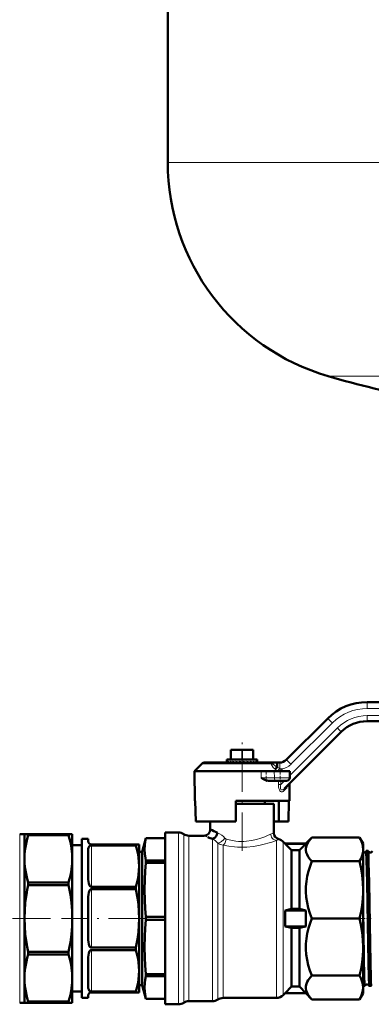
# Model space of a CAD drawing. Extents: x -1351 to 1763, y -1300 to 612.
# Tile 6 of 81: x -892 to -781, y -192 to 117. Entities that reach past the tile are written whole.
import ezdxf

# ---------------------------------------------------------------- set-up
doc = ezdxf.new("R2010")
doc.units = 0
doc.linetypes.add('DASHDOT', pattern=[18.5, 12, -3, 0.5, -3])

msp = doc.modelspace()

# ---------------------------------------------------------------- linework, layer by layer
at = {"color": 7, "lineweight": 50}
for p, q in [((-845.13, 72.23), (-845.13, 193.35)), ((-782.53, -97.42), (-727.19, -97.42)), ((-807.9, -115.54), (-794.91, -102.55)), ((-727.08, -103.42), (-782.53, -103.42)), ((-790.66, -106.79), (-808.49, -124.61)), ((-825.28, -115.42), (-825.28, -112.42)), ((-825.16, -112.42), (-825.28, -112.42)), ((-825.16, -112.42), (-821.91, -112.42)), ((-821.66, -112.42), (-821.91, -112.42)), ((-821.66, -112.42), (-818.41, -112.42)), ((-818.28, -112.42), (-818.41, -112.42)), ((-818.28, -115.42), (-818.28, -112.42)), ((-836.78, -119.17), (-834.47, -116.86)), ((-812.73, -116.42), (-833.41, -116.42)), ((-826.53, -115.42), (-825.9, -115.42)), ((-826.53, -115.42), (-826.53, -116.36)), ((-826.51, -116.22), (-826.51, -116.42)), ((-826.23, -116.22), (-826.23, -116.42)), ((-825.9, -115.42), (-817.03, -115.42)), ((-825.79, -116.42), (-825.9, -116.38)), ((-825.68, -116.22), (-825.68, -116.42)), ((-824.89, -116.22), (-824.89, -116.42)), ((-823.9, -116.22), (-823.9, -116.42)), ((-822.96, -116.42), (-823.9, -116.22)), ((-822.77, -116.22), (-822.77, -116.42)), ((-821.78, -116.42), (-822.77, -116.22)), ((-822.39, -116.34), (-822.77, -116.22)), ((-821.98, -116.42), (-822.39, -116.34)), ((-822.39, -116.34), (-822.39, -116.42)), ((-821.59, -116.22), (-821.59, -116.42)), ((-821.48, -116.42), (-821.59, -116.4)), ((-820.41, -116.22), (-820.41, -116.42)), ((-819.32, -116.22), (-819.32, -116.42)), ((-818.39, -116.22), (-818.39, -116.42)), ((-817.67, -116.22), (-817.67, -116.42)), ((-817.21, -116.22), (-817.21, -116.42)), ((-817.03, -115.42), (-817.03, -116.24)), ((-817.03, -116.22), (-817.03, -116.42)), ((-817.03, -116.24), (-817.03, -116.22)), ((-817.03, -116.27), (-817.03, -116.24)), ((-812.73, -116.42), (-810.78, -116.42)), ((-812.73, -116.42), (-812.73, -116.42)), ((-810.78, -116.42), (-810.02, -116.42)), ((-836.78, -119.17), (-836.62, -128.42)), ((-836.78, -119.17), (-815.8, -119.17)), ((-815.8, -119.17), (-811.68, -119.17)), ((-806.78, -119.17), (-811.68, -119.17)), ((-806.82, -121.19), (-806.78, -119.17)), ((-811.02, -122.17), (-813.49, -122.17)), ((-811.02, -122.17), (-807.82, -122.17)), ((-806.94, -128.42), (-806.85, -123.11)), ((-807.8, -123.92), (-807.82, -123.95)), ((-836.48, -128.42), (-836.62, -128.42)), ((-836.37, -134.92), (-836.48, -128.42)), ((-806.94, -128.42), (-823.78, -128.42)), ((-823.78, -128.42), (-823.78, -134.92)), ((-811.78, -129.42), (-823.78, -129.42)), ((-814.68, -128.42), (-814.68, -129.42)), ((-811.78, -138.58), (-811.78, -129.42)), ((-810.2, -134.92), (-810.2, -128.42)), ((-807.19, -134.92), (-807.08, -128.42)), ((-823.78, -134.92), (-836.37, -134.92)), ((-831.78, -134.92), (-831.78, -137.42)), ((-810.2, -134.92), (-811.78, -134.92)), ((-810.2, -134.92), (-807.19, -134.92)), ((-890.13, -138.92), (-891.63, -138.92)), ((-890.13, -138.92), (-890.13, -146.68)), ((-888.98, -138.92), (-890.13, -138.92)), ((-888.98, -138.92), (-888.98, -139.27)), ((-876.29, -138.92), (-888.98, -138.92)), ((-876.29, -139.27), (-888.98, -139.27)), ((-876.29, -138.92), (-876.29, -139.27)), ((-875.13, -138.92), (-876.29, -138.92)), ((-875.13, -138.92), (-875.13, -146.68)), ((-845.95, -138.42), (-841.79, -138.42)), ((-845.95, -138.42), (-845.95, -192.42)), ((-872.13, -140.42), (-872.13, -165.42)), ((-870.13, -140.42), (-872.13, -140.42)), ((-870.13, -141.17), (-870.13, -140.42)), ((-869.13, -142.17), (-855.14, -142.17)), ((-855.14, -142.17), (-855.14, -142.49)), ((-855.14, -142.17), (-854.13, -142.17)), ((-854.13, -142.17), (-854.13, -148.98)), ((-853.13, -144.47), (-851.98, -140.17)), ((-851.98, -140.17), (-851.98, -140.18)), ((-845.95, -140.17), (-851.98, -140.17)), ((-845.95, -140.18), (-851.98, -140.18)), ((-838.47, -139.42), (-833.78, -139.42)), ((-808.9, -141.3), (-808.28, -141.92)), ((-808.28, -141.92), (-808.28, -141.96)), ((-808.28, -141.92), (-801.78, -141.92)), ((-808.28, -141.96), (-801.78, -141.96)), ((-806.28, -143.98), (-808.28, -141.96)), ((-803.78, -143.98), (-801.78, -141.96)), ((-801.78, -141.92), (-799.85, -139.99)), ((-801.78, -141.92), (-801.78, -141.96)), ((-799.85, -139.99), (-784.9, -139.99)), ((-784.9, -139.99), (-783.78, -141.92)), ((-783.78, -141.92), (-783.78, -143.71)), ((-872.13, -142.42), (-875.13, -142.42)), ((-870.13, -152.57), (-870.13, -143.98)), ((-869.13, -142.49), (-855.14, -142.49)), ((-853.13, -144.47), (-854.13, -144.47)), ((-853.13, -144.47), (-853.13, -180.24)), ((-803.78, -143.98), (-806.28, -143.98)), ((-806.28, -143.98), (-806.28, -162.42)), ((-803.78, -143.98), (-803.78, -162.42)), ((-783.78, -143.71), (-783.78, -156.43)), ((-782.23, -144.22), (-782.84, -144.22)), ((-890.13, -146.68), (-890.13, -165.42)), ((-875.13, -146.68), (-875.13, -165.42)), ((-845.95, -147.25), (-851.98, -147.25)), ((-851.98, -147.25), (-851.98, -147.9)), ((-845.95, -147.9), (-851.98, -147.9)), ((-799.85, -147.44), (-784.9, -147.44)), ((-854.13, -148.98), (-854.13, -165.42)), ((-888.98, -154.1), (-888.98, -154.94)), ((-876.29, -154.1), (-888.98, -154.1)), ((-876.29, -154.1), (-876.29, -154.94)), ((-876.29, -154.94), (-888.98, -154.94)), ((-869.13, -155.48), (-855.14, -155.48)), ((-869.13, -156.23), (-855.14, -156.23)), ((-855.14, -155.48), (-855.14, -156.23)), ((-783.78, -156.43), (-783.78, -174.42)), ((-870.13, -165.42), (-870.13, -159.35)), ((-806.28, -162.42), (-808.28, -162.92)), ((-808.28, -162.92), (-801.78, -162.92)), ((-808.28, -162.92), (-808.28, -167.92)), ((-803.78, -162.42), (-806.28, -162.42)), ((-803.78, -162.42), (-801.78, -162.92)), ((-801.78, -162.92), (-801.78, -167.92)), ((-890.13, -165.42), (-890.13, -184.16)), ((-875.13, -165.42), (-875.13, -184.16)), ((-872.13, -165.42), (-872.13, -190.42)), ((-870.13, -171.5), (-870.13, -165.42)), ((-854.13, -165.42), (-854.13, -181.86)), ((-845.95, -164.96), (-851.98, -164.96)), ((-851.98, -164.96), (-851.98, -165.88)), ((-845.95, -165.88), (-851.98, -165.88)), ((-799.85, -165.42), (-784.9, -165.42)), ((-808.28, -167.92), (-801.78, -167.92)), ((-806.28, -168.42), (-808.28, -167.92)), ((-803.78, -168.42), (-806.28, -168.42)), ((-806.28, -168.42), (-806.28, -186.87)), ((-803.78, -168.42), (-801.78, -167.92)), ((-803.78, -168.42), (-803.78, -186.87)), ((-888.98, -175.91), (-888.98, -176.75)), ((-876.29, -175.91), (-888.98, -175.91)), ((-876.29, -175.91), (-876.29, -176.75)), ((-869.13, -174.61), (-855.14, -174.61)), ((-869.13, -175.37), (-855.14, -175.37)), ((-855.14, -174.61), (-855.14, -175.37)), ((-783.78, -174.42), (-783.78, -187.13)), ((-876.29, -176.75), (-888.98, -176.75)), ((-870.13, -186.87), (-870.13, -178.27)), ((-854.13, -181.86), (-854.13, -188.67)), ((-853.13, -180.24), (-853.13, -186.38)), ((-890.13, -184.16), (-890.13, -191.92)), ((-875.13, -184.16), (-875.13, -191.92)), ((-845.95, -182.95), (-851.98, -182.95)), ((-851.98, -182.95), (-851.98, -183.28)), ((-851.98, -183.28), (-851.98, -183.6)), ((-845.95, -183.6), (-851.98, -183.6)), ((-799.85, -183.41), (-784.9, -183.41)), ((-872.13, -188.42), (-875.13, -188.42)), ((-869.13, -188.36), (-855.14, -188.36)), ((-869.13, -188.67), (-855.14, -188.67)), ((-855.14, -188.36), (-855.14, -188.67)), ((-854.13, -188.67), (-855.14, -188.67)), ((-853.13, -186.38), (-854.13, -186.38)), ((-853.13, -186.38), (-851.98, -190.67)), ((-806.28, -186.87), (-808.28, -188.89)), ((-803.78, -186.87), (-806.28, -186.87)), ((-803.78, -186.87), (-801.78, -188.89)), ((-783.24, -186.62), (-783.78, -186.62)), ((-783.78, -187.13), (-783.78, -188.92)), ((-781.22, -186.62), (-781.84, -186.62)), ((-888.98, -191.58), (-888.98, -191.92)), ((-876.29, -191.58), (-888.98, -191.58)), ((-876.29, -191.58), (-876.29, -191.92)), ((-870.13, -190.42), (-872.13, -190.42)), ((-870.13, -190.42), (-870.13, -189.67)), ((-845.95, -190.67), (-851.98, -190.67)), ((-851.98, -190.67), (-851.98, -190.67)), ((-845.95, -190.67), (-851.98, -190.67)), ((-831.07, -191.42), (-838.47, -191.42)), ((-811.02, -190.42), (-827.76, -190.42)), ((-808.28, -188.92), (-808.9, -189.54)), ((-808.28, -188.89), (-801.78, -188.89)), ((-808.28, -188.89), (-808.28, -188.92)), ((-808.28, -188.92), (-801.78, -188.92)), ((-801.78, -188.89), (-801.78, -188.92)), ((-799.85, -190.86), (-801.78, -188.92)), ((-799.85, -190.86), (-784.9, -190.86)), ((-783.78, -188.92), (-784.9, -190.86)), ((-890.13, -191.92), (-891.63, -191.92)), ((-890.13, -191.92), (-888.98, -191.92)), ((-876.29, -191.92), (-888.98, -191.92)), ((-876.29, -191.92), (-875.13, -191.92)), ((-841.79, -192.42), (-845.95, -192.42))]:
    msp.add_line(p, q, dxfattribs=at)
at = {"color": 7, "lineweight": 18}
for p, q in [((-845.13, 72.23), (-565.13, 72.23)), ((-794.73, 5.03), (-717.13, 5.03)), ((-782.48, -101.67), (-727.03, -101.67)), ((-727.13, -99.42), (-782.47, -99.42)), ((-793.43, -103.96), (-806.43, -116.96)), ((-806.8, -120.51), (-791.85, -105.55)), ((-825.16, -115.42), (-825.16, -112.42)), ((-821.91, -115.42), (-821.91, -112.42)), ((-821.66, -115.42), (-821.66, -112.42)), ((-818.41, -115.42), (-818.41, -112.42)), ((-812.7, -116.86), (-834.47, -116.86)), ((-815.81, -121.19), (-815.8, -119.17)), ((-811.66, -121.19), (-811.68, -119.17)), ((-810.61, -119.17), (-810.66, -119.13)), ((-815.81, -121.19), (-811.66, -121.19)), ((-806.82, -121.19), (-811.66, -121.19)), ((-810.37, -123.32), (-810.34, -122.17)), ((-810.37, -123.32), (-809.63, -123.34)), ((-809.61, -122.17), (-809.63, -123.34)), ((-809.63, -123.34), (-808.47, -122.17)), ((-807.98, -124.58), (-808.66, -125.3)), ((-891.63, -138.92), (-891.63, -165.42)), ((-841.79, -138.42), (-841.79, -192.42)), ((-840.13, -138.92), (-840.13, -191.92)), ((-838.47, -139.42), (-838.47, -191.42)), ((-831.07, -140.4), (-831.07, -191.41)), ((-829.42, -141.74), (-829.42, -190.89)), ((-827.76, -142.35), (-827.76, -190.39)), ((-811.02, -140.91), (-811.02, -190.42)), ((-808.9, -141.3), (-808.9, -189.54)), ((-869.13, -142.49), (-869.13, -155.48)), ((-869.13, -156.23), (-869.13, -174.61)), ((-891.63, -165.42), (-891.63, -191.92)), ((-869.13, -175.37), (-869.13, -188.36)), ((-831.07, -191.41), (-831.07, -191.42)), ((-829.42, -190.89), (-829.42, -190.91)), ((-829.42, -190.91), (-829.42, -190.92)), ((-827.76, -190.39), (-827.76, -190.42))]:
    msp.add_line(p, q, dxfattribs=at)
at = {"color": 7, "linetype": 'DASHDOT', "lineweight": 18}
for p, q in [((-821.78, -144.15), (-821.78, -109.54)), ((-881.91, -165.42), (-966.71, -165.42)), ((-851.77, -165.42), (-878.52, -165.42))]:
    msp.add_line(p, q, dxfattribs=at)
at = {"color": 7, "linetype": 'DASHDOT', "lineweight": 18, "ltscale": 0.090015}
for p, q in [((-814.21, -118.87), (-814.21, -122.47)), ((-809.78, -118.87), (-809.78, -122.47))]:
    msp.add_line(p, q, dxfattribs=at)
at = {"color": 7, "linetype": 'DASHDOT', "lineweight": 18, "ltscale": 0.045032}
msp.add_line((-783.25, -165.42), (-785.05, -165.42), dxfattribs=at)
at = {"color": 7, "linetype": 'DASHDOT', "lineweight": 18, "ltscale": 0.043933}
msp.add_line((-781.24, -165.42), (-783, -165.42), dxfattribs=at)
at = {"color": 7, "lineweight": 18}
for points in [[(-812.7, -116.86), (-812.7, -116.51), (-812.72, -116.44), (-812.72, -116.43), (-812.73, -116.42), (-812.73, -116.42)], [(-812.73, -116.42), (-812.43, -116.48), (-812.17, -116.66), (-811.99, -116.92)], [(-811.45, -118.47), (-811.98, -117.95), (-812.39, -117.44), (-812.59, -117.12), (-812.7, -116.86)], [(-811.99, -116.92), (-811.88, -117.08), (-811.53, -117.39), (-811.28, -117.55), (-810.75, -117.86)], [(-808.66, -125.3), (-808.9, -125.51), (-809.08, -125.6), (-809.34, -125.65), (-809.52, -125.61), (-809.71, -125.52), (-809.9, -125.35), (-810.09, -125.05), (-810.26, -124.54), (-810.34, -124.09), (-810.37, -123.32)], [(-809.63, -123.34), (-809.72, -123.74), (-809.76, -124.12), (-809.75, -124.48), (-809.69, -124.72), (-809.58, -124.91), (-809.46, -125), (-809.33, -125.04), (-809.11, -125.02), (-808.89, -124.93), (-808.68, -124.79), (-808.49, -124.61)], [(-806.85, -123.11), (-806.85, -123.11), (-806.85, -123.12), (-806.88, -123.15), (-807.21, -123.58), (-807.8, -124.34), (-807.98, -124.58)], [(-829.53, -138.47), (-828.85, -138.81), (-828.17, -139.28), (-827.68, -139.71), (-827.22, -140.19)], [(-826.76, -140.51), (-825.29, -140.87), (-823.74, -141.12), (-822.92, -141.2), (-822.09, -141.23), (-821.27, -141.23), (-820.44, -141.18), (-818.82, -140.98), (-817.29, -140.64), (-815.9, -140.23), (-814.67, -139.77), (-813.98, -139.49), (-812.82, -138.95)], [(-811.02, -140.91), (-811.28, -140.87), (-811.78, -140.66), (-812.01, -140.5), (-812.3, -140.21), (-812.53, -139.88), (-812.7, -139.51), (-812.82, -138.95)], [(-827.22, -140.19), (-827.67, -140.74), (-828.23, -141.24), (-828.53, -141.44), (-828.83, -141.6), (-829.14, -141.71), (-829.42, -141.74)], [(-826.76, -140.51), (-826.95, -141.2), (-827.09, -141.53), (-827.26, -141.83), (-827.5, -142.14), (-827.76, -142.35)], [(-827.76, -142.35), (-826, -142.69), (-824.17, -142.92), (-823.2, -142.99), (-821.25, -143.02), (-820.27, -142.98), (-818.35, -142.8), (-816.48, -142.5), (-814.81, -142.12), (-813.26, -141.68), (-812.44, -141.41), (-811.02, -140.91)], [(-827.22, -140.19), (-827.05, -140.35), (-826.76, -140.51)]]:
    msp.add_lwpolyline(points, dxfattribs=at)
at = {"color": 7, "lineweight": 50}
for points in [[(-810.78, -116.42), (-810.78, -116.42), (-810.78, -116.43), (-810.78, -116.46), (-810.77, -116.74), (-810.75, -117.86)], [(-811.45, -118.47), (-811.09, -118.19), (-810.76, -117.88)], [(-813.49, -122.17), (-813.93, -122.12), (-814.28, -122.01), (-814.62, -121.87), (-815.02, -121.67), (-815.81, -121.19)], [(-807.98, -124.58), (-807.98, -124.31), (-807.89, -124.06), (-807.82, -123.95)], [(-890.13, -146.68), (-890.08, -145.13), (-889.92, -143.57), (-889.76, -142.51), (-889.55, -141.45), (-889.28, -140.36), (-888.98, -139.27)], [(-876.29, -139.27), (-875.98, -140.36), (-875.72, -141.45), (-875.51, -142.51), (-875.34, -143.57), (-875.18, -145.13), (-875.13, -146.68)], [(-831.07, -140.4), (-830.65, -140.24), (-830.26, -139.94), (-829.96, -139.59), (-829.73, -139.17), (-829.58, -138.74), (-829.53, -138.47)], [(-851.98, -140.18), (-852.23, -141.29), (-852.38, -142.35), (-852.45, -143.71), (-852.38, -145.07), (-852.16, -146.5), (-851.98, -147.25)], [(-799.85, -139.99), (-800.32, -140.49), (-800.73, -141), (-801.06, -141.46), (-801.33, -141.93), (-801.61, -142.61), (-801.76, -143.3), (-801.77, -143.98), (-801.65, -144.67), (-801.39, -145.37), (-800.99, -146.06), (-800.47, -146.76), (-799.85, -147.44)], [(-783.78, -143.71), (-783.84, -142.91), (-784, -142.1), (-784.28, -141.26), (-784.68, -140.39), (-784.9, -139.99)], [(-870.13, -143.98), (-870.1, -143.5), (-870.05, -143.27), (-869.96, -143.03), (-869.82, -142.8), (-869.67, -142.66), (-869.46, -142.55), (-869.13, -142.49)], [(-854.13, -148.98), (-854.18, -147.62), (-854.32, -146.25), (-854.46, -145.31), (-854.65, -144.37), (-855.14, -142.49)], [(-784.9, -147.44), (-784.44, -146.54), (-784.11, -145.69), (-783.89, -144.87), (-783.79, -144.07), (-783.78, -143.71)], [(-782, -184.03), (-782.11, -179.33), (-782.31, -167.23), (-782.52, -154.07), (-782.67, -146.96), (-782.77, -144.67), (-782.81, -144.27), (-782.82, -144.24), (-782.83, -144.23), (-782.83, -144.22), (-782.83, -144.22), (-782.84, -144.22)], [(-781.38, -184.03), (-781.5, -179.33), (-781.7, -167.28), (-781.91, -154.02), (-782.04, -147.93), (-782.14, -145.12), (-782.19, -144.41), (-782.21, -144.27), (-782.22, -144.24)], [(-888.98, -154.1), (-889.28, -153.01), (-889.55, -151.92), (-889.76, -150.86), (-889.92, -149.8), (-890.08, -148.24), (-890.13, -146.68)], [(-875.13, -146.68), (-875.18, -148.24), (-875.34, -149.8), (-875.51, -150.86), (-875.72, -151.92), (-875.98, -153.01), (-876.29, -154.1)], [(-851.98, -147.9), (-852.23, -150.59), (-852.38, -153.15), (-852.45, -156.43), (-852.38, -159.72), (-852.23, -162.28), (-851.98, -164.96)], [(-799.85, -147.44), (-800.43, -148.98), (-800.93, -150.54), (-801.33, -152.13), (-801.61, -153.77), (-801.76, -155.43), (-801.77, -157.09), (-801.65, -158.74), (-801.39, -160.43), (-800.99, -162.11), (-800.47, -163.78), (-799.85, -165.42)], [(-783.78, -156.43), (-783.86, -154.13), (-784.09, -151.79), (-784.48, -149.36), (-784.9, -147.44)], [(-855.14, -155.48), (-854.65, -153.59), (-854.46, -152.65), (-854.32, -151.71), (-854.18, -150.35), (-854.13, -148.98)], [(-870.13, -152.57), (-870.11, -153.2), (-870.05, -153.83), (-869.92, -154.47), (-869.82, -154.78), (-869.67, -155.08), (-869.46, -155.34), (-869.33, -155.43), (-869.13, -155.48)], [(-890.13, -165.42), (-890.07, -162.96), (-889.87, -160.48), (-889.54, -158), (-889.28, -156.47), (-888.98, -154.94)], [(-875.13, -165.42), (-875.2, -162.96), (-875.4, -160.48), (-875.72, -158), (-875.98, -156.47), (-876.29, -154.94)], [(-870.13, -159.35), (-870.11, -158.65), (-870.05, -157.95), (-869.92, -157.28), (-869.82, -156.95), (-869.67, -156.64), (-869.57, -156.5), (-869.45, -156.37), (-869.32, -156.28), (-869.13, -156.23)], [(-854.13, -165.42), (-854.19, -163.26), (-854.36, -161.09), (-854.65, -158.92), (-855.14, -156.23)], [(-784.9, -165.42), (-784.44, -163.27), (-784.11, -161.22), (-783.89, -159.23), (-783.79, -157.28), (-783.78, -156.43)], [(-783.4, -184.03), (-783.55, -177.43), (-783.78, -162.81)], [(-890.13, -165.42), (-890.07, -167.89), (-889.87, -170.36), (-889.54, -172.84), (-889.28, -174.38), (-888.98, -175.91)], [(-875.13, -165.42), (-875.2, -167.89), (-875.4, -170.36), (-875.72, -172.84), (-875.98, -174.38), (-876.29, -175.91)], [(-854.13, -165.42), (-854.19, -167.59), (-854.36, -169.75), (-854.65, -171.93), (-855.14, -174.61)], [(-851.98, -165.88), (-852.23, -168.58), (-852.38, -171.13), (-852.45, -174.42), (-852.38, -177.71), (-852.23, -180.26), (-851.98, -182.95)], [(-799.85, -165.42), (-800.43, -166.96), (-800.93, -168.53), (-801.33, -170.12), (-801.61, -171.76), (-801.76, -173.41), (-801.77, -175.07), (-801.65, -176.73), (-801.39, -178.42), (-800.99, -180.09), (-800.47, -181.77), (-799.85, -183.41)], [(-783.78, -174.42), (-783.86, -172.12), (-784.09, -169.78), (-784.48, -167.35), (-784.9, -165.42)], [(-870.13, -171.5), (-870.11, -172.2), (-870.05, -172.89), (-869.92, -173.57), (-869.82, -173.9), (-869.67, -174.21), (-869.57, -174.35), (-869.45, -174.48), (-869.32, -174.57), (-869.13, -174.61)], [(-870.13, -178.27), (-870.11, -177.65), (-870.05, -177.01), (-869.92, -176.38), (-869.82, -176.07), (-869.67, -175.77), (-869.46, -175.5), (-869.33, -175.41), (-869.13, -175.37)], [(-854.13, -181.86), (-854.18, -180.5), (-854.32, -179.13), (-854.46, -178.19), (-854.65, -177.25), (-855.14, -175.37)], [(-784.9, -183.41), (-784.44, -181.26), (-784.11, -179.21), (-783.89, -177.22), (-783.79, -175.27), (-783.78, -174.42)], [(-890.13, -184.16), (-890.08, -182.61), (-889.92, -181.05), (-889.76, -179.99), (-889.55, -178.92), (-889.28, -177.84), (-888.98, -176.75)], [(-876.29, -176.75), (-875.98, -177.84), (-875.72, -178.92), (-875.51, -179.99), (-875.34, -181.05), (-875.18, -182.61), (-875.13, -184.16)], [(-855.14, -188.36), (-854.65, -186.47), (-854.46, -185.53), (-854.32, -184.59), (-854.18, -183.23), (-854.13, -181.86)], [(-888.98, -191.58), (-889.28, -190.49), (-889.55, -189.4), (-889.76, -188.33), (-889.92, -187.27), (-890.08, -185.72), (-890.13, -184.16)], [(-875.13, -184.16), (-875.18, -185.72), (-875.34, -187.27), (-875.51, -188.33), (-875.72, -189.4), (-875.98, -190.49), (-876.29, -191.58)], [(-851.98, -183.6), (-852.23, -184.72), (-852.38, -185.77), (-852.45, -187.13), (-852.38, -188.5), (-852.16, -189.92), (-851.98, -190.67)], [(-799.85, -183.41), (-800.32, -183.91), (-800.73, -184.42), (-801.06, -184.88), (-801.33, -185.35), (-801.61, -186.03), (-801.76, -186.72), (-801.77, -187.41), (-801.65, -188.09), (-801.39, -188.79), (-800.99, -189.49), (-800.47, -190.18), (-799.85, -190.86)], [(-783.78, -187.13), (-783.85, -186.24), (-784.05, -185.34), (-784.4, -184.4), (-784.9, -183.41)], [(-783.24, -186.62), (-783.24, -186.62), (-783.24, -186.62), (-783.25, -186.61), (-783.26, -186.59), (-783.29, -186.32), (-783.33, -185.79), (-783.4, -184.03)], [(-781.85, -186.61), (-781.87, -186.54), (-781.9, -186.22), (-782, -184.03)], [(-781.22, -186.62), (-781.23, -186.62), (-781.23, -186.62), (-781.23, -186.61), (-781.24, -186.59), (-781.28, -186.32), (-781.31, -185.79), (-781.38, -184.03)], [(-870.13, -186.87), (-870.1, -187.35), (-870.05, -187.58), (-869.96, -187.82), (-869.82, -188.05), (-869.67, -188.18), (-869.46, -188.3), (-869.13, -188.36)], [(-784.9, -190.86), (-784.4, -189.87), (-784.05, -188.93), (-783.85, -188.03), (-783.78, -187.13)]]:
    msp.add_lwpolyline(points, dxfattribs=at)
for centre, radius, start, end in [((-775.13, 72.23), 70, 180, 253.7398), ((-705.13, 312.23), 320, 253.7398, 259.0714), ((-782.53, -114.92), 17.5, 90, 135), ((-782.53, -114.92), 11.5, 90, 135), ((-833.41, -117.92), 1.5, 90, 135.0001), ((-826.33, -116.36), 0.203, 180.1836, 197.4448), ((-824.8, -113.58), 3.01, 241.4075, 248.553), ((-821.92, -105.08), 11.77, 251.3442, 254.6525), ((-816.52, -83.65), 33.63, 255.5993, 257.0307), ((-836.07, -190.39), 75.57, 78.1922, 78.9532), ((-827.59, -151.55), 36.04, 77.0201, 78.5115), ((-823.2, -133.37), 17.58, 74.5906, 77.2535), ((-820.33, -123.32), 7.36, 69.6703, 74.7261), ((-818.44, -118.32), 2.24, 58.1849, 69.7518), ((-810.02, -113.42), 3, 270, 315), ((-810.78, -117.86), 0.0243, 315.9386, 2.6946), ((-807.82, -121.17), 1, 270, 359), ((-805.85, -123.13), 1, 170.7272, 178.9981), ((-805.85, -123.13), 1, 170.7272, 178.9981), ((-841.79, -141.42), 3, 56.4427, 90), ((-838.47, -136.42), 3, 236.4427, 270), ((-833.78, -137.42), 2, 270.0416, 359.9865), ((-817.74, -110.21), 30.62, 242.7096, 247.3684), ((-809.78, -138.58), 2, 180.0105, 255.603), ((-869.13, -141.17), 1, 180, 270), ((-818.86, -102.29), 40.02, 250.0672, 252.2274), ((-811.02, -143.42), 3, 45, 75.6096), ((-783.54, -143.97), 0.745, 251.1318, 264.399), ((-783.54, -143.98), 0.739, 264.1868, 339.0538), ((-782.83, -144.24), 0.0233, 117.5844, 173.6187), ((-782.24, -144.24), 0.0183, 10.1788, 67.5315), ((-781.54, -143.94), 0.738, 203.5099, 264.5659), ((-781.54, -143.94), 0.74, 264.2336, 336.4606), ((-869.13, -189.67), 1, 90, 180), ((-783.25, -186.6), 0.0208, 294.9469, 351.751), ((-782.54, -186.89), 0.739, 88.3132, 157.7664), ((-782.54, -186.89), 0.738, 22.1805, 88.6957), ((-781.83, -186.61), 0.0203, 188.1247, 244.984), ((-781.23, -186.61), 0.0165, 290.4049, 347.973), ((-838.47, -194.42), 3, 90, 123.5573), ((-831.07, -188.42), 3, 270, 303.5573), ((-827.76, -193.42), 3, 90, 123.5573), ((-811.02, -187.42), 3, 270, 315), ((-841.79, -189.42), 3, 270, 303.5573)]:
    msp.add_arc(centre, radius, start, end, dxfattribs=at)
at = {"color": 7, "lineweight": 18}
for centre, radius, start, end in [((-782.47, -114.92), 15.5, 90.0001, 134.9999), ((-782.48, -114.93), 13.25, 90.0071, 134.9929), ((-812.21, -115.32), 1.62, 252.5358, 277.9477), ((-809.96, -113.42), 5, 274.0824, 314.9998), ((-800.47, -106.14), 16.51, 228.3398, 231.9142), ((-800.86, -106.59), 15.92, 228.2913, 231.9983), ((-803.09, -102.89), 16.83, 242.9171, 245.9207), ((-833.38, -100.45), 29.42, 320.5649, 322.7392), ((-774.6, -144.13), 43.44, 143.694, 144.9323), ((-803.04, -102.52), 17.2, 246.2551, 247.5452), ((-852.71, -177.16), 72.86, 52.7308, 53.7328), ((-810.68, -143.26), 4.81, 103.2232, 116.3708), ((-817.5, -98.53), 44.01, 248.2854, 250.0674), ((-833.81, -145.47), 5.77, 40.3421, 61.6608), ((-827.5, -139.13), 3.23, 233.7395, 265.4772), ((-808.04, -145.63), 5.58, 113.6731, 122.3447)]:
    msp.add_arc(centre, radius, start, end, dxfattribs=at)
for centre, major_axis, ratio, start_param, end_param in [((-782.53, -99.42), (0, -2), 0.030539, 1.570796, 3.141593), ((-782.53, -101.67), (0, -1.75), 0.030539, 0, 1.570796), ((-793.49, -103.96), (1.41, -1.41), 0.021599, 1.549201, 3.141593), ((-791.9, -105.55), (1.24, -1.24), 0.021599, 0, 1.549201), ((-810.02, -118.42), (0, -2), 0.030539, 1.653189, 3.141593), ((-806.49, -116.96), (1.41, -1.41), 0.021599, 1.549201, 3.141593), ((-811.02, -121.17), (0, 1), 0.632061, 1.58825, 3.141593), ((-807.78, -125.32), (0.707, -0.707), 0.790531, 3.141593, 4.024085)]:
    msp.add_ellipse(centre, major_axis=major_axis, ratio=ratio, start_param=start_param, end_param=end_param, dxfattribs=at)
at = {"color": 7, "lineweight": 50}
for major_axis, ratio, start_param, end_param in [((4.75, -0.38), 0.187093, 3.260586, 3.470331), ((4.75, 0.01), 0.203144, 0.062699, 0.272452)]:
    msp.add_ellipse((-821.78, -116.49), major_axis=major_axis, ratio=ratio, start_param=start_param, end_param=end_param, dxfattribs=at)

doc.saveas('drawing.dxf')
